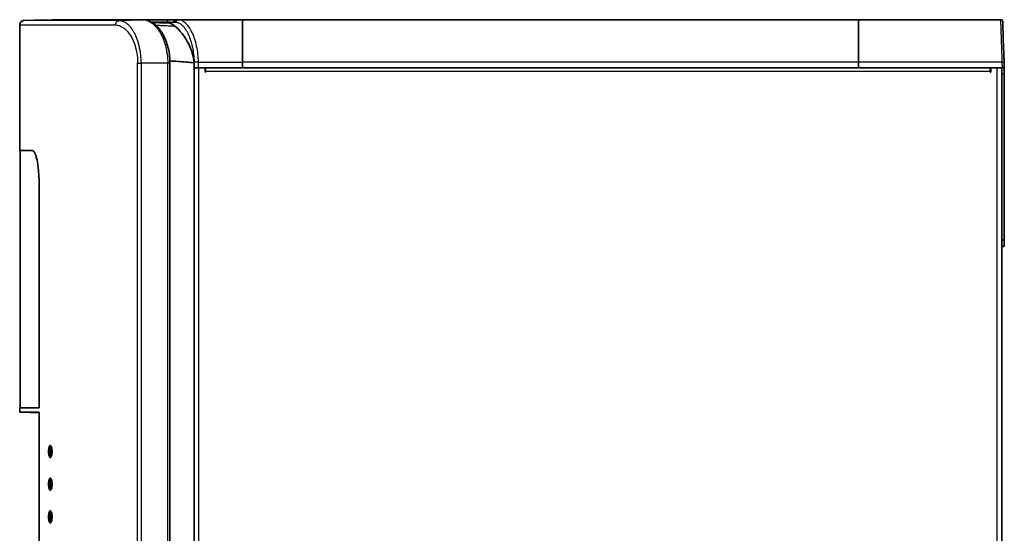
# Model space of a CAD drawing. Header units: millimetres. Extents: x 337 to 2741, y 389 to 1833.
# Tile 8 of 24: x 401 to 853, y 1598 to 1833. Entities that reach past the tile are written whole.
import ezdxf

# ---------------------------------------------------------------- set-up
doc = ezdxf.new("R2010")
doc.units = ezdxf.units.MM
doc.header["$LTSCALE"] = 5
doc.layers.add('0_CWD_4', color=7, linetype='Continuous', lineweight=25)
doc.layers.add('0_CWD_Line_035', color=7, linetype='Continuous', lineweight=35)

msp = doc.modelspace()

# ---------------------------------------------------------------- linework, layer by layer
at = {"layer": '0_CWD_4'}
for p, q in [((400.9, 1830.83), (444.77, 1830.83)), ((446.5, 1832.79), (457.39, 1833.17)), ((451.59, 1829.94), (451.59, 1829.94)), ((460.7, 1832.21), (460.7, 1832.21)), ((461.09, 1832.21), (468.41, 1832.21)), ((468.41, 1831.82), (468.41, 1832.21)), ((455.01, 1813.21), (456.64, 1813.21)), ((455.01, 1362.31), (455.01, 1813.21)), ((468.81, 1813.21), (456.64, 1813.21)), ((456.64, 1813.21), (456.64, 1362.37)), ((468.81, 1362.79), (468.81, 1813.21)), ((469.84, 1813.21), (468.81, 1813.21)), ((482.9, 1811.21), (482.9, 1363.21)), ((482.91, 1813.78), (503.03, 1813.76)), ((785.69, 1813.76), (503.03, 1813.76)), ((851.42, 1813.77), (785.69, 1813.76)), ((849.3, 1363.21), (849.3, 1811.21)), ((851.42, 1813.77), (851.51, 1811.21)), ((846.1, 1809.51), (486.1, 1809.51)), ((852.5, 1808.21), (851.3, 1808.21)), ((851.3, 1732.21), (852.5, 1732.21)), ((414.67, 1635.21), (414.14, 1635.21)), ((414.94, 1635.21), (414.67, 1635.21)), ((415.75, 1635.21), (414.94, 1635.21)), ((414.91, 1633.78), (415.23, 1633.78)), ((414.67, 1620.21), (414.14, 1620.21)), ((414.94, 1620.21), (414.67, 1620.21)), ((414.91, 1618.78), (415.23, 1618.78)), ((415.75, 1620.21), (414.94, 1620.21)), ((414.67, 1605.21), (414.14, 1605.21)), ((414.94, 1605.21), (414.67, 1605.21)), ((414.91, 1603.78), (415.23, 1603.78)), ((415.75, 1605.21), (414.94, 1605.21))]:
    msp.add_line(p, q, dxfattribs=at)
for centre, major_axis, ratio, start_param, end_param in [((453.56, 1832.17), (-0.001, 1), 0.883098, 6.282068, 6.321364), ((469.35, 1832.21), (0, 1), 0.936063, 6.283185, 7.853982), ((472.31, 1832.21), (0, 1), 0.921418, 0.000004, 1.720494), ((443.34, 1813.01), (5.74, -37.44), 0.991662, 1.417543, 1.437998)]:
    msp.add_ellipse(centre, major_axis=major_axis, ratio=ratio, start_param=start_param, end_param=end_param, dxfattribs=at)
for points, knots in [([(446.5, 1832.79), (439.3, 1832.8), (426.73, 1832.82), (415.35, 1832.83), (410.09, 1832.84), (408.09, 1832.84), (406.86, 1832.84), (403.98, 1832.84), (402.83, 1832.84), (402.83, 1832.84), (402.83, 1832.84)], [0, 0, 0, 0, 0.125, 0.25, 0.3125, 0.328125, 0.34375, 0.375, 0.5, 0.5001251, 0.5001251, 0.5001251, 0.5001251]), ([(412.44, 1833.18), (412.44, 1833.18), (412.45, 1833.18), (413.77, 1833.18), (418.03, 1833.18), (422.5, 1833.18), (426.81, 1833.18), (430.1, 1833.18), (432.38, 1833.18), (436.64, 1833.17), (443.46, 1833.17), (449.65, 1833.17), (452.94, 1833.17)], [0.4992677, 0.4992677, 0.4992677, 0.4992677, 0.4999998, 0.6249999, 0.6874999, 0.7499999, 0.8124999, 0.8281249, 0.84375, 0.875, 0.9375, 1, 1, 1, 1]), ([(444.79, 1830.83), (444.8, 1831.06), (444.85, 1831.3), (444.94, 1831.53), (445.02, 1831.76), (445.13, 1831.98), (445.29, 1832.16), (445.29, 1832.17), (445.29, 1832.17), (445.3, 1832.18), (445.45, 1832.35), (445.63, 1832.5), (445.83, 1832.6), (446.04, 1832.71), (446.27, 1832.78), (446.5, 1832.79)], [0.0040624, 0.0040624, 0.0040624, 0.0040624, 0.25, 0.25, 0.25, 0.5, 0.5, 0.5, 0.5075239, 0.5075239, 0.5075239, 0.75, 0.75, 0.75, 1, 1, 1, 1]), ([(444.79, 1830.82), (445.59, 1830.79), (446.35, 1830.62), (447.1, 1830.29), (447.86, 1829.96), (448.59, 1829.48), (449.29, 1828.86), (449.99, 1828.24), (450.65, 1827.48), (451.25, 1826.62), (451.86, 1825.75), (452.4, 1824.78), (452.88, 1823.73), (453.35, 1822.67), (453.76, 1821.53), (454.08, 1820.35), (454.4, 1819.17), (454.63, 1817.95), (454.79, 1816.75), (454.94, 1815.55), (455.02, 1814.38), (455.01, 1813.21)], [0, 0, 0, 0, 0.142857, 0.142857, 0.142857, 0.285714, 0.285714, 0.285714, 0.428571, 0.428571, 0.428571, 0.571429, 0.571429, 0.571429, 0.714286, 0.714286, 0.714286, 0.857143, 0.857143, 0.857143, 1, 1, 1, 1]), ([(456.64, 1813.21), (456.64, 1814.6), (456.56, 1815.97), (456.4, 1817.3), (456.36, 1817.63), (456.32, 1817.96), (456.27, 1818.29), (456.22, 1818.62), (456.17, 1818.95), (456.11, 1819.27), (455.99, 1819.92), (455.86, 1820.55), (455.71, 1821.16), (455.64, 1821.46), (455.56, 1821.76), (455.48, 1822.06), (455.4, 1822.35), (455.31, 1822.64), (455.22, 1822.93), (455.04, 1823.5), (454.85, 1824.06), (454.64, 1824.59), (454.44, 1825.12), (454.22, 1825.63), (454, 1826.11), (453.77, 1826.59), (453.53, 1827.05), (453.29, 1827.48), (453.04, 1827.91), (452.79, 1828.33), (452.52, 1828.71), (452.26, 1829.09), (452, 1829.45), (451.72, 1829.78), (451.45, 1830.11), (451.17, 1830.41), (450.89, 1830.69), (450.61, 1830.96), (450.32, 1831.21), (450.03, 1831.44), (449.89, 1831.55), (449.74, 1831.65), (449.59, 1831.75), (449.45, 1831.85), (449.3, 1831.94), (449.15, 1832.02), (448.86, 1832.19), (448.57, 1832.33), (448.27, 1832.45), (447.98, 1832.56), (447.68, 1832.64), (447.39, 1832.7), (447.09, 1832.76), (446.79, 1832.79), (446.5, 1832.79)], [0, 0, 0, 0, 0.125, 0.125, 0.125, 0.15625, 0.15625, 0.15625, 0.1875, 0.1875, 0.1875, 0.25, 0.25, 0.25, 0.28125, 0.28125, 0.28125, 0.3125, 0.3125, 0.3125, 0.375, 0.375, 0.375, 0.4375, 0.4375, 0.4375, 0.5, 0.5, 0.5, 0.5625, 0.5625, 0.5625, 0.625, 0.625, 0.625, 0.6875, 0.6875, 0.6875, 0.75, 0.75, 0.75, 0.78125, 0.78125, 0.78125, 0.8125, 0.8125, 0.8125, 0.875, 0.875, 0.875, 0.9375, 0.9375, 0.9375, 1, 1, 1, 1]), ([(457.39, 1833.17), (458.05, 1833.17), (458.71, 1833.05), (459.37, 1832.83), (459.7, 1832.71), (460.03, 1832.57), (460.36, 1832.4), (460.68, 1832.23), (461.01, 1832.04), (461.34, 1831.81), (461.66, 1831.58), (461.99, 1831.33), (462.3, 1831.05), (462.62, 1830.77), (462.93, 1830.47), (463.23, 1830.13), (463.54, 1829.8), (463.84, 1829.44), (464.13, 1829.05), (464.43, 1828.66), (464.72, 1828.25), (465, 1827.8), (465.27, 1827.36), (465.54, 1826.9), (465.8, 1826.41), (466.05, 1825.92), (466.3, 1825.41), (466.53, 1824.87), (466.76, 1824.33), (466.98, 1823.76), (467.18, 1823.17), (467.29, 1822.88), (467.38, 1822.58), (467.48, 1822.28), (467.57, 1821.98), (467.66, 1821.67), (467.74, 1821.36), (467.91, 1820.74), (468.06, 1820.1), (468.2, 1819.43), (468.26, 1819.1), (468.33, 1818.76), (468.38, 1818.43), (468.44, 1818.09), (468.49, 1817.75), (468.53, 1817.41), (468.71, 1816.04), (468.81, 1814.64), (468.81, 1813.21)], [0, 0, 0, 0, 0.1250001, 0.1250001, 0.1250001, 0.1875001, 0.1875001, 0.1875001, 0.2500001, 0.2500001, 0.2500001, 0.3125, 0.3125, 0.3125, 0.375, 0.375, 0.375, 0.4375, 0.4375, 0.4375, 0.5, 0.5, 0.5, 0.5625, 0.5625, 0.5625, 0.625, 0.625, 0.625, 0.6875, 0.6875, 0.6875, 0.71875, 0.71875, 0.71875, 0.75, 0.75, 0.75, 0.8125, 0.8125, 0.8125, 0.84375, 0.84375, 0.84375, 0.875, 0.875, 0.875, 1, 1, 1, 1]), ([(463.2, 1830.74), (463.36, 1830.73), (464.38, 1830.68), (465.41, 1830.63), (466.27, 1830.59)], [0.6050002, 0.6050002, 0.6050002, 0.6050002, 0.6666667, 1, 1, 1, 1]), ([(466.27, 1830.59), (467.58, 1830.53), (469.51, 1830.44), (471.44, 1830.35), (472.06, 1830.32)], [0, 0, 0, 0, 0.3333333, 0.4926161, 0.4926161, 0.4926161, 0.4926161]), ([(468.41, 1832.21), (468.65, 1832.21), (468.88, 1832.21), (469.13, 1832.2), (469.18, 1832.2), (469.24, 1832.19), (469.3, 1832.19), (469.49, 1832.18), (469.68, 1832.17), (469.87, 1832.16), (470, 1832.15), (470.12, 1832.14), (470.24, 1832.13), (470.37, 1832.13), (470.5, 1832.12), (470.64, 1832.11), (470.69, 1832.11), (470.74, 1832.1), (470.79, 1832.1), (470.93, 1832.09), (471.08, 1832.08), (471.22, 1832.07), (471.28, 1832.07), (471.34, 1832.07), (471.4, 1832.06)], [0.0000029, 0.0000029, 0.0000029, 0.0000029, 0.25, 0.25, 0.25, 0.3068883, 0.3068883, 0.3068883, 0.5000001, 0.5000001, 0.5000001, 0.6198837, 0.6198837, 0.6198837, 0.7500001, 0.7500001, 0.7500001, 0.7994512, 0.7994512, 0.7994512, 0.941873, 0.941873, 0.941873, 1, 1, 1, 1]), ([(472.92, 1833.21), (472.81, 1833.21), (472.68, 1833.19), (472.55, 1833.13), (472.43, 1833.07), (472.31, 1832.97), (472.22, 1832.86), (472.13, 1832.74), (472.06, 1832.59), (472.03, 1832.45), (472, 1832.31), (472, 1832.16), (472.02, 1832.04)], [0, 0, 0, 0, 0.25, 0.25, 0.25, 0.5, 0.5, 0.5, 0.75, 0.75, 0.75, 1, 1, 1, 1]), ([(472.71, 1832.02), (473.2, 1831.96), (473.7, 1831.83), (474.16, 1831.6), (474.28, 1831.54), (474.39, 1831.48), (474.5, 1831.41), (474.88, 1831.18), (475.25, 1830.88), (475.61, 1830.51), (475.78, 1830.34), (475.95, 1830.15), (476.12, 1829.95), (476.4, 1829.6), (476.69, 1829.21), (476.97, 1828.78), (477.21, 1828.42), (477.44, 1828.03), (477.67, 1827.62), (477.86, 1827.26), (478.04, 1826.89), (478.22, 1826.5), (478.5, 1825.91), (478.75, 1825.28), (478.98, 1824.64), (479.09, 1824.35), (479.19, 1824.06), (479.28, 1823.77), (479.44, 1823.27), (479.59, 1822.76), (479.73, 1822.24), (479.82, 1821.91), (479.9, 1821.58), (479.98, 1821.25), (480.02, 1821.04), (480.07, 1820.84), (480.11, 1820.63), (480.34, 1819.59), (480.52, 1818.5), (480.64, 1817.43), (480.65, 1817.37), (480.66, 1817.32), (480.66, 1817.26), (480.73, 1816.67), (480.79, 1816.07), (480.82, 1815.49), (480.87, 1814.89), (480.89, 1814.29), (480.9, 1813.7)], [0, 0, 0, 0, 0.1147846, 0.1147846, 0.1147846, 0.1428571, 0.1428571, 0.1428571, 0.2398419, 0.2398419, 0.2398419, 0.2857143, 0.2857143, 0.2857143, 0.3633505, 0.3633505, 0.3633505, 0.4285714, 0.4285714, 0.4285714, 0.4847319, 0.4847319, 0.4847319, 0.5714286, 0.5714286, 0.5714286, 0.6098262, 0.6098262, 0.6098262, 0.6744562, 0.6744562, 0.6744562, 0.7142857, 0.7142857, 0.7142857, 0.7379505, 0.7379505, 0.7379505, 0.8571429, 0.8571429, 0.8571429, 0.8633587, 0.8633587, 0.8633587, 0.9300919, 0.9300919, 0.9300919, 0.9999995, 0.9999995, 0.9999995, 0.9999995]), ([(482.91, 1813.78), (482.89, 1814.96), (482.81, 1816.16), (482.67, 1817.4), (482.53, 1818.64), (482.33, 1819.92), (482.07, 1821.12), (481.81, 1822.32), (481.5, 1823.45), (481.14, 1824.49), (480.79, 1825.53), (480.4, 1826.48), (479.95, 1827.39), (479.5, 1828.3), (479, 1829.16), (478.49, 1829.87), (477.97, 1830.58), (477.46, 1831.17), (476.93, 1831.65), (476.4, 1832.14), (475.85, 1832.52), (475.3, 1832.79), (474.75, 1833.06), (474.19, 1833.21), (473.61, 1833.21)], [0, 0, 0, 0, 0.125, 0.125, 0.125, 0.25, 0.25, 0.25, 0.375, 0.375, 0.375, 0.5, 0.5, 0.5, 0.625, 0.625, 0.625, 0.75, 0.75, 0.75, 0.875, 0.875, 0.875, 1, 1, 1, 1]), ([(850.78, 1833.21), (850.78, 1833.21), (850.78, 1833.05), (850.79, 1832.73), (850.8, 1832.41), (850.82, 1831.93), (850.84, 1831.3), (850.86, 1830.67), (850.89, 1829.9), (850.92, 1829), (850.95, 1828.09), (850.98, 1827.06), (851.02, 1825.93), (851.06, 1824.8), (851.1, 1823.56), (851.14, 1822.25), (851.18, 1820.94), (851.23, 1819.55), (851.28, 1818.13), (851.32, 1816.7), (851.37, 1815.24), (851.42, 1813.77)], [0, 0, 0, 0, 0.1428571, 0.1428571, 0.1428571, 0.2857143, 0.2857143, 0.2857143, 0.4285714, 0.4285714, 0.4285714, 0.5714286, 0.5714286, 0.5714286, 0.7142857, 0.7142857, 0.7142857, 0.8571429, 0.8571429, 0.8571429, 1, 1, 1, 1]), ([(482.91, 1813.78), (482.79, 1813.78), (482.66, 1813.78), (482.54, 1813.78), (482.41, 1813.78), (482.29, 1813.78), (482.17, 1813.78), (482.16, 1813.78), (482.16, 1813.78), (482.15, 1813.78), (482.03, 1813.77), (481.92, 1813.77), (481.81, 1813.77), (481.69, 1813.76), (481.58, 1813.76), (481.48, 1813.75), (481.39, 1813.75), (481.3, 1813.74), (481.23, 1813.74), (481.17, 1813.73), (481.11, 1813.73), (481.06, 1813.73), (481.06, 1813.73), (481.05, 1813.73), (481.04, 1813.72), (481, 1813.72), (480.96, 1813.72), (480.94, 1813.71), (480.91, 1813.71), (480.9, 1813.71), (480.9, 1813.7)], [0, 0, 0, 0, 0.1224476, 0.1224476, 0.1224476, 0.2451963, 0.2451963, 0.2451963, 0.25, 0.25, 0.25, 0.3694443, 0.3694443, 0.3694443, 0.5, 0.5, 0.5, 0.6318389, 0.6318389, 0.6318389, 0.75, 0.75, 0.75, 0.7633974, 0.7633974, 0.7633974, 0.8850372, 0.8850372, 0.8850372, 0.9999187, 0.9999187, 0.9999187, 0.9999187]), ([(482.9, 1811.21), (482.91, 1811.5), (482.91, 1811.79), (482.91, 1812.08), (482.91, 1812.36), (482.91, 1812.65), (482.91, 1812.93), (482.91, 1813.22), (482.91, 1813.5), (482.91, 1813.78)], [0.0000163, 0.0000163, 0.0000163, 0.0000163, 0.3333333, 0.3333333, 0.3333333, 0.6666667, 0.6666667, 0.6666667, 1, 1, 1, 1]), ([(852.42, 1813.77), (852.42, 1813.77), (852.39, 1813.79), (852.34, 1813.79), (852.29, 1813.79), (852.22, 1813.79), (852.13, 1813.79), (852.04, 1813.79), (851.93, 1813.79), (851.8, 1813.78), (851.68, 1813.78), (851.55, 1813.78), (851.42, 1813.77)], [0, 0, 0, 0, 0.25, 0.25, 0.25, 0.5, 0.5, 0.5, 0.75, 0.75, 0.75, 1, 1, 1, 1])]:
    msp.add_open_spline(points, degree=3, knots=knots, dxfattribs=at)
for points in [[(452.94, 1833.17), (453.13, 1833.17), (453.33, 1833.17), (453.52, 1833.17)], [(452.94, 1833.17), (452.95, 1833.17), (452.96, 1833.17), (452.97, 1833.17)], [(453.52, 1833.17), (454.78, 1833.17), (456.07, 1833.17), (457.39, 1833.17)], [(457.39, 1833.17), (457.4, 1833.17), (457.41, 1833.17), (457.43, 1833.17)], [(471.4, 1832.06), (471.61, 1832.05), (471.81, 1832.05), (472.02, 1832.04)], [(472.02, 1832.04), (472.25, 1832.03), (472.48, 1832.02), (472.71, 1832.02)], [(473.61, 1833.21), (473.5, 1833.21), (473.23, 1833.16), (472.87, 1832.87), (472.68, 1832.43), (472.68, 1832.14), (472.71, 1832.02)], [(475.97, 1830.12), (475.97, 1830.12), (475.97, 1830.12), (475.97, 1830.12)], [(450.23, 1827.92), (450.23, 1827.92), (450.23, 1827.92), (450.23, 1827.92)]]:
    msp.add_open_spline(points, degree=3, dxfattribs=at)
at = {"layer": '0_CWD_Line_035'}
for p, q in [((400.9, 1773.21), (400.9, 1830.83)), ((402.83, 1832.85), (412.45, 1833.19)), ((439.88, 1833.21), (469.35, 1833.21)), ((447.28, 1830.21), (447.28, 1830.21)), ((447.35, 1830.18), (447.35, 1830.18)), ((447.36, 1830.17), (447.36, 1830.17)), ((451.32, 1830.25), (451.32, 1830.25)), ((451.32, 1830.24), (451.32, 1830.24)), ((461.11, 1831.96), (461.12, 1831.96)), ((461.57, 1831.94), (469.53, 1831.67)), ((468.41, 1831.82), (468.56, 1831.82)), ((472.92, 1833.21), (472.31, 1833.21)), ((473.61, 1833.21), (503.03, 1833.21)), ((473.87, 1831.73), (473.87, 1831.73)), ((503.03, 1833.21), (503.03, 1813.76)), ((503.03, 1813.76), (503.03, 1833.21)), ((503.03, 1833.21), (785.69, 1833.21)), ((785.69, 1833.21), (785.69, 1813.76)), ((785.69, 1813.76), (785.69, 1833.21)), ((785.69, 1833.21), (850.78, 1833.21)), ((469.84, 1362.83), (469.84, 1813.21)), ((470.38, 1814.29), (470.38, 1814.29)), ((480.9, 1363.21), (480.9, 1811.21)), ((480.9, 1811.21), (482.9, 1811.21)), ((480.91, 1811.21), (480.9, 1811.21)), ((482.9, 1811.21), (485.9, 1811.21)), ((503.03, 1811.21), (482.9, 1811.21)), ((485.9, 1809.21), (485.9, 1811.21)), ((486.1, 1809.51), (486.1, 1811.21)), ((503.03, 1813.76), (503.03, 1811.21)), ((503.03, 1811.21), (503.03, 1813.76)), ((785.69, 1811.21), (503.03, 1811.21)), ((785.69, 1813.76), (785.69, 1811.21)), ((785.69, 1811.21), (785.69, 1813.76)), ((851.51, 1811.21), (785.69, 1811.21)), ((846.1, 1811.21), (846.1, 1809.51)), ((846.3, 1809.21), (846.3, 1811.21)), ((846.3, 1811.21), (849.3, 1811.21)), ((851.3, 1811.21), (851.3, 1363.21)), ((852.51, 1811.21), (851.51, 1811.21)), ((852.42, 1813.77), (852.45, 1812.9)), ((852.51, 1811.21), (852.45, 1812.9)), ((852.5, 1811.21), (852.5, 1808.21)), ((485.9, 1809.21), (486.1, 1809.21)), ((486.1, 1809.21), (486.1, 1809.51)), ((846.1, 1810.01), (846.3, 1810.01)), ((846.1, 1809.21), (846.1, 1809.51)), ((846.1, 1809.21), (846.3, 1809.21)), ((852.5, 1808.21), (852.5, 1732.21)), ((400.9, 1773.21), (401.1, 1773.21)), ((401.1, 1655.21), (401.1, 1773.21)), ((406.78, 1773.21), (406.75, 1773.21)), ((409.79, 1655.2), (409.79, 1758.21)), ((852.5, 1732.21), (852.5, 1729.21)), ((852.5, 1729.21), (851.3, 1729.21)), ((400.9, 1655.2), (401.39, 1655.21)), ((400.9, 1653.21), (400.9, 1655.2)), ((409.79, 1653.21), (400.9, 1653.21)), ((409.79, 1655.21), (401.1, 1655.21)), ((401.4, 1653.21), (409.79, 1652.92)), ((409.79, 1388.21), (409.79, 1653.21))]:
    msp.add_line(p, q, dxfattribs=at)
for centre, start, end in [((439.88, 1832.21), 106.0067, 109.3404), ((439.88, 1832.21), 90, 105.9019), ((850.78, 1832.21), 2.0218, 90.0005)]:
    msp.add_arc(centre, 1, start, end, dxfattribs=at)
for major_axis, start_param, end_param in [((-0.66, 18.93), 4.736439, 6.282476), ((-0.66, 18.93), 6.282566, 6.282864), ((0.66, -18.93), 4.452014, 4.688268)]:
    msp.add_ellipse((852.44, 1813.32), major_axis=major_axis, ratio=0.00001, start_param=start_param, end_param=end_param, dxfattribs=at)
for points, knots in [([(400.9, 1830.83), (400.9, 1831.01), (400.93, 1831.18), (401.03, 1831.55), (401.11, 1831.74), (401.34, 1832.11), (401.49, 1832.29), (401.83, 1832.54), (402.01, 1832.64), (402.4, 1832.79), (402.62, 1832.84), (402.83, 1832.84)], [0, 0, 0, 0, 0.0529119, 0.0529119, 0.1141872, 0.1141872, 0.1828087, 0.1828087, 0.2419744, 0.2419744, 0.3071008, 0.3071008, 0.3071008, 0.3071008]), ([(415.94, 1833.18), (418.23, 1833.18), (421.66, 1833.18), (429.91, 1833.18), (434.4, 1833.18), (439.61, 1833.17)], [5.042264, 5.042264, 5.042264, 5.042264, 9.959615, 9.959615, 14.016803, 14.016803, 14.016803, 14.016803]), ([(415.94, 1833.18), (416.58, 1833.18), (417.31, 1833.18), (421.29, 1833.18), (425.78, 1833.18), (437.38, 1833.18), (444.57, 1833.17), (452.97, 1833.17)], [4.955628, 4.955628, 4.955628, 4.955628, 6.33089, 6.33089, 11.65649, 11.65649, 17.07423, 17.07423, 17.07423, 17.07423]), ([(457.43, 1833.17), (458.79, 1833.17), (460.19, 1832.76), (462.83, 1831.2), (464.1, 1830.03), (466.39, 1826.99), (467.43, 1825.05), (468.9, 1820.95), (469.41, 1818.78), (469.78, 1815.46), (469.84, 1814.33), (469.84, 1813.21)], [0, 0, 0, 0, 0.751263, 0.751263, 1.520877, 1.520877, 2.305447, 2.305447, 2.987132, 2.987132, 3.32309, 3.32309, 3.32309, 3.32309]), ([(469.14, 1831.73), (469.01, 1831.76), (468.89, 1831.78), (468.65, 1831.82), (468.53, 1831.82), (468.41, 1831.82)], [-0.1991531, -0.1991531, -0.1991531, -0.1991531, -0.0997653, -0.0997653, -0.0001429, -0.0001429, -0.0001429, -0.0001429]), ([(468.41, 1831.82), (468.43, 1831.82), (468.46, 1831.82), (468.51, 1831.82), (468.52, 1831.82), (468.53, 1831.82)], [0.00015425, 0.00015425, 0.00015425, 0.00015425, 0.01113714, 0.01113714, 0.01355453, 0.01355453, 0.01355453, 0.01355453]), ([(469.14, 1831.73), (469.25, 1831.72), (469.37, 1831.7), (469.59, 1831.65), (469.7, 1831.63), (470.04, 1831.52), (470.27, 1831.43), (470.98, 1831.09), (471.47, 1830.78), (471.98, 1830.38)], [-0.6837685, -0.6837685, -0.6837685, -0.6837685, -0.5954375, -0.5954375, -0.5104066, -0.5104066, -0.3419307, -0.3419307, -0.0000612, -0.0000612, -0.0000612, -0.0000612]), ([(472.31, 1833.21), (472.06, 1833.21), (471.81, 1833.21), (471.55, 1833.21), (471.3, 1833.21), (471.05, 1833.21), (470.8, 1833.21), (470.55, 1833.21), (470.3, 1833.21), (470.06, 1833.21), (469.82, 1833.21), (469.58, 1833.21), (469.35, 1833.21)], [0, 0, 0, 0, 0.2499999, 0.2499999, 0.2499999, 0.4999999, 0.4999999, 0.4999999, 0.75, 0.75, 0.75, 0.9999984, 0.9999984, 0.9999984, 0.9999984]), ([(471.98, 1830.38), (473.25, 1829.39), (474.33, 1828.17), (475.97, 1826.17), (476.93, 1824.79), (478.97, 1821.1), (479.74, 1819.01), (480.52, 1815.99), (480.74, 1814.73), (480.84, 1813.43)], [-1.701584, -1.701584, -1.701584, -1.701584, -1.40235, -1.40235, -0.97689, -0.97689, -0.393366, -0.393366, -0.000002, -0.000002, -0.000002, -0.000002]), ([(469.82, 1814.33), (471.04, 1814.24), (472.26, 1814.16), (473.47, 1814.06), (475.95, 1813.88), (478.41, 1813.68), (480.84, 1813.42)], [0.540607, 0.540607, 0.540607, 0.540607, 0.6666667, 0.6666667, 0.6666667, 0.924441, 0.924441, 0.924441, 0.924441]), ([(480.84, 1813.43), (480.86, 1813.24), (480.87, 1813.05), (480.88, 1812.86), (480.89, 1812.67), (480.9, 1812.48), (480.9, 1812.29), (480.91, 1812.1), (480.91, 1811.91), (480.91, 1811.72)], [0.0000009, 0.0000009, 0.0000009, 0.0000009, 0.3333333, 0.3333333, 0.3333333, 0.6666667, 0.6666667, 0.6666667, 0.9999999, 0.9999999, 0.9999999, 0.9999999]), ([(480.91, 1812.93), (480.91, 1812.9), (480.91, 1812.88), (480.91, 1812.85), (480.91, 1812.82), (480.91, 1812.8), (480.91, 1812.77), (480.91, 1812.71), (480.91, 1812.66), (480.91, 1812.61), (480.91, 1812.55), (480.91, 1812.5), (480.91, 1812.44), (480.91, 1812.42), (480.91, 1812.39), (480.91, 1812.36), (480.91, 1812.17), (480.91, 1811.97), (480.91, 1811.79), (480.91, 1811.78), (480.91, 1811.76), (480.91, 1811.74), (480.91, 1811.54), (480.91, 1811.37), (480.91, 1811.21)], [0, 0, 0, 0, 0.0459354, 0.0459354, 0.0459354, 0.0941462, 0.0941462, 0.0941462, 0.1903203, 0.1903203, 0.1903203, 0.2840287, 0.2840287, 0.2840287, 0.3333333, 0.3333333, 0.3333333, 0.6352273, 0.6352273, 0.6352273, 0.6666667, 0.6666667, 0.6666667, 0.9999313, 0.9999313, 0.9999313, 0.9999313]), ([(400.9, 1773.21), (400.9, 1773.21), (400.9, 1773.21), (400.9, 1773.21), (401.44, 1773.21), (403.53, 1773.21), (404.92, 1773.21), (406.75, 1773.21)], [164.78544, 164.78544, 164.78544, 164.78544, 164.785442, 164.785442, 168.216853, 168.216853, 171.156084, 171.156084, 171.156084, 171.156084]), ([(409.79, 1758.21), (409.79, 1759.19), (409.77, 1760.15), (409.69, 1762.06), (409.62, 1762.99), (409.35, 1766.06), (409.08, 1767.65), (408.7, 1769.44), (408.55, 1770.06), (408.25, 1771.03), (408.12, 1771.4), (407.78, 1772.21), (407.58, 1772.59), (407.09, 1773.17), (406.87, 1773.21), (406.75, 1773.21)], [-1.019372, -1.019372, -1.019372, -1.019372, -0.928949, -0.928949, -0.838901, -0.838901, -0.62044, -0.62044, -0.482146, -0.482146, -0.375386, -0.375386, -0.214341, -0.214341, -0.000014, -0.000014, -0.000014, -0.000014]), ([(400.9, 1655.2), (400.9, 1655.2), (401.44, 1655.2), (403.69, 1655.19), (405.4, 1655.19), (408.35, 1655.2), (409.05, 1655.2), (409.79, 1655.2)], [-54.909253, -54.909253, -54.909253, -54.909253, -51.477839, -51.477839, -48.046425, -48.046425, -47.07951, -47.07951, -47.07951, -47.07951]), ([(402.05, 1655.21), (402.31, 1655.21), (402.64, 1655.21), (404.19, 1655.21), (405.89, 1655.21), (408.65, 1655.21), (409.14, 1655.21), (409.65, 1655.21)], [-52.686833, -52.686833, -52.686833, -52.686833, -51.407207, -51.407207, -47.980502, -47.980502, -47.291657, -47.291657, -47.291657, -47.291657]), ([(415.75, 1635.22), (415.75, 1635.4), (415.74, 1635.59), (415.72, 1635.96), (415.7, 1636.14), (415.64, 1636.63), (415.58, 1636.93), (415.43, 1637.47), (415.33, 1637.67), (415.15, 1637.94), (415.04, 1638.02), (414.83, 1638.02), (414.73, 1637.94), (414.54, 1637.67), (414.45, 1637.47), (414.3, 1636.94), (414.25, 1636.64), (414.19, 1636.15), (414.17, 1635.96), (414.15, 1635.59), (414.14, 1635.4), (414.14, 1635.21)], [-0.9289351, -0.9289351, -0.9289351, -0.9289351, -0.8750692, -0.8750692, -0.8213569, -0.8213569, -0.7189959, -0.7189959, -0.6002314, -0.6002314, -0.4711284, -0.4711284, -0.342107, -0.342107, -0.2207206, -0.2207206, -0.1140814, -0.1140814, -0.0570949, -0.0570949, -0.000001, -0.000001, -0.000001, -0.000001]), ([(414.14, 1635.21), (414.14, 1635.02), (414.15, 1634.83), (414.17, 1634.46), (414.19, 1634.28), (414.25, 1633.78), (414.3, 1633.49), (414.45, 1632.95), (414.54, 1632.75), (414.73, 1632.48), (414.83, 1632.41), (415.04, 1632.41), (415.15, 1632.48), (415.34, 1632.75), (415.43, 1632.95), (415.58, 1633.49), (415.64, 1633.79), (415.7, 1634.29), (415.72, 1634.47), (415.74, 1634.84), (415.75, 1635.03), (415.75, 1635.22)], [-0.9601849, -0.9601849, -0.9601849, -0.9601849, -0.9028596, -0.9028596, -0.8455817, -0.8455817, -0.7390018, -0.7390018, -0.615488, -0.615488, -0.479782, -0.479782, -0.3441517, -0.3441517, -0.2203731, -0.2203731, -0.1132287, -0.1132287, -0.0566588, -0.0566588, -0.000001, -0.000001, -0.000001, -0.000001]), ([(415.5, 1637.22), (415.46, 1637.22), (415.41, 1637.22), (415.31, 1637.19), (415.26, 1637.16), (415.11, 1637.03), (415.02, 1636.91), (414.87, 1636.59), (414.81, 1636.39), (414.73, 1636.03), (414.71, 1635.87), (414.68, 1635.55), (414.67, 1635.38), (414.67, 1635.21)], [-0.3395722, -0.3395722, -0.3395722, -0.3395722, -0.3032227, -0.3032227, -0.2573664, -0.2573664, -0.177857, -0.177857, -0.1006126, -0.1006126, -0.0504352, -0.0504352, -0.000001, -0.000001, -0.000001, -0.000001]), ([(414.91, 1633.78), (414.91, 1633.78), (414.91, 1633.78), (414.9, 1633.78), (414.9, 1633.79), (414.9, 1633.79), (414.9, 1633.8), (414.89, 1633.81), (414.89, 1633.82), (414.88, 1633.85), (414.87, 1633.87), (414.85, 1633.92), (414.84, 1633.96), (414.8, 1634.08), (414.78, 1634.17), (414.73, 1634.4), (414.71, 1634.56), (414.68, 1634.88), (414.67, 1635.05), (414.67, 1635.21)], [-0.162645, -0.162645, -0.162645, -0.162645, -0.1614451, -0.1614451, -0.1605883, -0.1605883, -0.1586058, -0.1586058, -0.1547066, -0.1547066, -0.1469581, -0.1469581, -0.1314035, -0.1314035, -0.1003359, -0.1003359, -0.0499632, -0.0499632, -0.000001, -0.000001, -0.000001, -0.000001]), ([(415.54, 1637.07), (415.45, 1636.99), (415.36, 1636.88), (415.16, 1636.52), (415.09, 1636.29), (415.02, 1636), (414.99, 1635.84), (414.95, 1635.53), (414.94, 1635.37), (414.94, 1635.21)], [0.2633421, 0.2633421, 0.2633421, 0.2633421, 0.3443065, 0.3443065, 0.4677918, 0.4677918, 0.585158, 0.585158, 0.6974819, 0.6974819, 0.6974819, 0.6974819]), ([(415.23, 1633.78), (415.23, 1633.78), (415.23, 1633.79), (415.22, 1633.8), (415.22, 1633.81), (415.21, 1633.83), (415.2, 1633.84), (415.19, 1633.87), (415.18, 1633.9), (415.15, 1633.98), (415.13, 1634.03), (415.08, 1634.2), (415.05, 1634.31), (415, 1634.56), (414.98, 1634.69), (414.95, 1634.95), (414.94, 1635.08), (414.94, 1635.21)], [0.0000055, 0.0000055, 0.0000055, 0.0000055, 0.0020149, 0.0020149, 0.0037952, 0.0037952, 0.007418, 0.007418, 0.0146202, 0.0146202, 0.0289912, 0.0289912, 0.0575608, 0.0575608, 0.0851178, 0.0851178, 0.1125499, 0.1125499, 0.1125499, 0.1125499]), ([(415.5, 1633.21), (415.49, 1633.21), (415.47, 1633.21), (415.46, 1633.21), (415.45, 1633.21), (415.45, 1633.21), (415.44, 1633.21), (415.4, 1633.21), (415.36, 1633.22), (415.32, 1633.24), (415.28, 1633.26), (415.23, 1633.29), (415.18, 1633.33), (415.13, 1633.38), (415.09, 1633.43), (415.04, 1633.51), (414.99, 1633.59), (414.95, 1633.68), (414.91, 1633.78)], [0.6234642, 0.6234642, 0.6234642, 0.6234642, 0.6551553, 0.6551553, 0.6551553, 0.6666667, 0.6666667, 0.6666667, 0.75, 0.75, 0.75, 0.8333333, 0.8333333, 0.8333333, 0.9166667, 0.9166667, 0.9166667, 0.9999994, 0.9999994, 0.9999994, 0.9999994]), ([(415.23, 1633.78), (415.28, 1633.67), (415.35, 1633.57), (415.45, 1633.44), (415.5, 1633.39), (415.54, 1633.36)], [-0.15515991, -0.15515991, -0.15515991, -0.15515991, -0.1323191, -0.1323191, -0.11726825, -0.11726825, -0.11726825, -0.11726825]), ([(415.75, 1620.22), (415.75, 1620.4), (415.74, 1620.59), (415.72, 1620.96), (415.7, 1621.14), (415.64, 1621.63), (415.58, 1621.93), (415.43, 1622.47), (415.33, 1622.67), (415.15, 1622.94), (415.04, 1623.02), (414.83, 1623.02), (414.73, 1622.94), (414.54, 1622.67), (414.45, 1622.47), (414.3, 1621.94), (414.25, 1621.64), (414.19, 1621.15), (414.17, 1620.96), (414.15, 1620.59), (414.14, 1620.4), (414.14, 1620.21)], [-0.9289349, -0.9289349, -0.9289349, -0.9289349, -0.8750691, -0.8750691, -0.8213569, -0.8213569, -0.7189959, -0.7189959, -0.6002314, -0.6002314, -0.4711284, -0.4711284, -0.342107, -0.342107, -0.2207206, -0.2207206, -0.1140814, -0.1140814, -0.0570949, -0.0570949, -0.000001, -0.000001, -0.000001, -0.000001]), ([(415.5, 1622.22), (415.46, 1622.22), (415.41, 1622.22), (415.31, 1622.19), (415.26, 1622.16), (415.11, 1622.03), (415.02, 1621.91), (414.87, 1621.59), (414.81, 1621.39), (414.73, 1621.03), (414.71, 1620.87), (414.68, 1620.55), (414.67, 1620.38), (414.67, 1620.21)], [-0.3395722, -0.3395722, -0.3395722, -0.3395722, -0.3032227, -0.3032227, -0.2573664, -0.2573664, -0.177857, -0.177857, -0.1006126, -0.1006126, -0.0504352, -0.0504352, -0.000001, -0.000001, -0.000001, -0.000001]), ([(415.54, 1622.07), (415.45, 1621.99), (415.36, 1621.88), (415.16, 1621.52), (415.09, 1621.29), (415.02, 1621), (414.99, 1620.84), (414.95, 1620.53), (414.94, 1620.37), (414.94, 1620.21)], [0.2633423, 0.2633423, 0.2633423, 0.2633423, 0.3443067, 0.3443067, 0.4677921, 0.4677921, 0.5851585, 0.5851585, 0.6974824, 0.6974824, 0.6974824, 0.6974824]), ([(414.14, 1620.21), (414.14, 1620.02), (414.15, 1619.83), (414.17, 1619.46), (414.19, 1619.28), (414.25, 1618.78), (414.3, 1618.49), (414.45, 1617.95), (414.54, 1617.75), (414.73, 1617.48), (414.83, 1617.41), (415.04, 1617.41), (415.15, 1617.48), (415.34, 1617.75), (415.43, 1617.95), (415.58, 1618.49), (415.64, 1618.79), (415.7, 1619.29), (415.72, 1619.47), (415.74, 1619.84), (415.75, 1620.03), (415.75, 1620.22)], [-0.9601849, -0.9601849, -0.9601849, -0.9601849, -0.9028596, -0.9028596, -0.8455817, -0.8455817, -0.7390018, -0.7390018, -0.615488, -0.615488, -0.479782, -0.479782, -0.3441517, -0.3441517, -0.2203731, -0.2203731, -0.1132287, -0.1132287, -0.0566588, -0.0566588, -0.000001, -0.000001, -0.000001, -0.000001]), ([(414.91, 1618.78), (414.91, 1618.78), (414.91, 1618.78), (414.9, 1618.78), (414.9, 1618.79), (414.9, 1618.79), (414.9, 1618.8), (414.89, 1618.81), (414.89, 1618.82), (414.88, 1618.85), (414.87, 1618.87), (414.85, 1618.92), (414.84, 1618.96), (414.8, 1619.08), (414.78, 1619.17), (414.73, 1619.4), (414.71, 1619.56), (414.68, 1619.88), (414.67, 1620.05), (414.67, 1620.21)], [-0.162645, -0.162645, -0.162645, -0.162645, -0.1614451, -0.1614451, -0.1605883, -0.1605883, -0.1586058, -0.1586058, -0.1547066, -0.1547066, -0.1469581, -0.1469581, -0.1314035, -0.1314035, -0.1003359, -0.1003359, -0.0499632, -0.0499632, -0.000001, -0.000001, -0.000001, -0.000001]), ([(415.5, 1618.21), (415.49, 1618.21), (415.47, 1618.21), (415.46, 1618.21), (415.45, 1618.21), (415.45, 1618.21), (415.44, 1618.21), (415.4, 1618.21), (415.36, 1618.22), (415.32, 1618.24), (415.28, 1618.26), (415.23, 1618.29), (415.18, 1618.33), (415.13, 1618.38), (415.09, 1618.43), (415.04, 1618.51), (414.99, 1618.59), (414.95, 1618.68), (414.91, 1618.78)], [0.6234642, 0.6234642, 0.6234642, 0.6234642, 0.6551553, 0.6551553, 0.6551553, 0.6666667, 0.6666667, 0.6666667, 0.75, 0.75, 0.75, 0.8333333, 0.8333333, 0.8333333, 0.9166667, 0.9166667, 0.9166667, 0.9999994, 0.9999994, 0.9999994, 0.9999994]), ([(415.23, 1618.78), (415.23, 1618.78), (415.23, 1618.79), (415.22, 1618.8), (415.22, 1618.81), (415.21, 1618.83), (415.2, 1618.84), (415.19, 1618.87), (415.18, 1618.9), (415.15, 1618.98), (415.13, 1619.03), (415.08, 1619.2), (415.05, 1619.31), (415, 1619.56), (414.98, 1619.69), (414.95, 1619.95), (414.94, 1620.08), (414.94, 1620.21)], [0.0000055, 0.0000055, 0.0000055, 0.0000055, 0.0020149, 0.0020149, 0.0037952, 0.0037952, 0.007418, 0.007418, 0.0146202, 0.0146202, 0.0289912, 0.0289912, 0.0575608, 0.0575608, 0.0851178, 0.0851178, 0.1125499, 0.1125499, 0.1125499, 0.1125499]), ([(415.23, 1618.78), (415.28, 1618.67), (415.35, 1618.57), (415.45, 1618.44), (415.5, 1618.39), (415.54, 1618.36)], [-0.15515981, -0.15515981, -0.15515981, -0.15515981, -0.13231909, -0.13231909, -0.11726825, -0.11726825, -0.11726825, -0.11726825]), ([(415.75, 1605.22), (415.75, 1605.4), (415.74, 1605.59), (415.72, 1605.96), (415.7, 1606.14), (415.64, 1606.63), (415.58, 1606.93), (415.43, 1607.47), (415.33, 1607.67), (415.15, 1607.94), (415.04, 1608.02), (414.83, 1608.02), (414.73, 1607.94), (414.54, 1607.67), (414.45, 1607.47), (414.3, 1606.94), (414.25, 1606.64), (414.19, 1606.15), (414.17, 1605.96), (414.15, 1605.59), (414.14, 1605.4), (414.14, 1605.21)], [-0.9289346, -0.9289346, -0.9289346, -0.9289346, -0.8750691, -0.8750691, -0.8213569, -0.8213569, -0.7189959, -0.7189959, -0.6002313, -0.6002313, -0.4711283, -0.4711283, -0.342107, -0.342107, -0.2207206, -0.2207206, -0.1140814, -0.1140814, -0.0570949, -0.0570949, -0.000001, -0.000001, -0.000001, -0.000001]), ([(414.14, 1605.21), (414.14, 1605.02), (414.15, 1604.83), (414.17, 1604.46), (414.19, 1604.28), (414.25, 1603.78), (414.3, 1603.49), (414.45, 1602.95), (414.54, 1602.75), (414.73, 1602.48), (414.83, 1602.41), (415.04, 1602.41), (415.15, 1602.48), (415.34, 1602.75), (415.43, 1602.95), (415.58, 1603.49), (415.64, 1603.79), (415.7, 1604.29), (415.72, 1604.47), (415.74, 1604.84), (415.75, 1605.03), (415.75, 1605.22)], [-0.9601849, -0.9601849, -0.9601849, -0.9601849, -0.9028596, -0.9028596, -0.8455817, -0.8455817, -0.7390018, -0.7390018, -0.615488, -0.615488, -0.479782, -0.479782, -0.3441517, -0.3441517, -0.2203731, -0.2203731, -0.1132287, -0.1132287, -0.0566588, -0.0566588, -0.000001, -0.000001, -0.000001, -0.000001]), ([(415.5, 1607.22), (415.46, 1607.22), (415.41, 1607.22), (415.31, 1607.19), (415.26, 1607.16), (415.11, 1607.03), (415.02, 1606.91), (414.87, 1606.59), (414.81, 1606.39), (414.73, 1606.03), (414.71, 1605.87), (414.68, 1605.55), (414.67, 1605.38), (414.67, 1605.21)], [-0.3395722, -0.3395722, -0.3395722, -0.3395722, -0.3032227, -0.3032227, -0.2573664, -0.2573664, -0.177857, -0.177857, -0.1006126, -0.1006126, -0.0504352, -0.0504352, -0.000001, -0.000001, -0.000001, -0.000001]), ([(414.91, 1603.78), (414.91, 1603.78), (414.91, 1603.78), (414.9, 1603.78), (414.9, 1603.79), (414.9, 1603.79), (414.9, 1603.8), (414.89, 1603.81), (414.89, 1603.82), (414.88, 1603.85), (414.87, 1603.87), (414.85, 1603.92), (414.84, 1603.96), (414.8, 1604.08), (414.78, 1604.17), (414.73, 1604.4), (414.71, 1604.56), (414.68, 1604.88), (414.67, 1605.05), (414.67, 1605.21)], [-0.162645, -0.162645, -0.162645, -0.162645, -0.1614451, -0.1614451, -0.1605883, -0.1605883, -0.1586058, -0.1586058, -0.1547066, -0.1547066, -0.1469581, -0.1469581, -0.1314035, -0.1314035, -0.1003359, -0.1003359, -0.0499632, -0.0499632, -0.000001, -0.000001, -0.000001, -0.000001]), ([(415.5, 1603.21), (415.49, 1603.21), (415.47, 1603.21), (415.46, 1603.21), (415.45, 1603.21), (415.45, 1603.21), (415.44, 1603.21), (415.4, 1603.21), (415.36, 1603.22), (415.32, 1603.24), (415.28, 1603.26), (415.23, 1603.29), (415.18, 1603.33), (415.13, 1603.38), (415.09, 1603.43), (415.04, 1603.51), (414.99, 1603.59), (414.95, 1603.68), (414.91, 1603.78)], [0.6234642, 0.6234642, 0.6234642, 0.6234642, 0.6551553, 0.6551553, 0.6551553, 0.6666667, 0.6666667, 0.6666667, 0.75, 0.75, 0.75, 0.8333333, 0.8333333, 0.8333333, 0.9166667, 0.9166667, 0.9166667, 0.9999994, 0.9999994, 0.9999994, 0.9999994]), ([(415.54, 1607.07), (415.45, 1606.99), (415.36, 1606.88), (415.16, 1606.52), (415.09, 1606.29), (415.02, 1606), (414.99, 1605.84), (414.95, 1605.53), (414.94, 1605.37), (414.94, 1605.21)], [0.2633418, 0.2633418, 0.2633418, 0.2633418, 0.3443061, 0.3443061, 0.4677913, 0.4677913, 0.5851574, 0.5851574, 0.6974811, 0.6974811, 0.6974811, 0.6974811]), ([(415.23, 1603.78), (415.23, 1603.78), (415.23, 1603.79), (415.22, 1603.8), (415.22, 1603.81), (415.21, 1603.83), (415.2, 1603.84), (415.19, 1603.87), (415.18, 1603.9), (415.15, 1603.98), (415.13, 1604.03), (415.08, 1604.2), (415.05, 1604.31), (415, 1604.56), (414.98, 1604.69), (414.95, 1604.95), (414.94, 1605.08), (414.94, 1605.21)], [0.0000055, 0.0000055, 0.0000055, 0.0000055, 0.0020149, 0.0020149, 0.0037952, 0.0037952, 0.007418, 0.007418, 0.0146202, 0.0146202, 0.0289912, 0.0289912, 0.0575608, 0.0575608, 0.0851178, 0.0851178, 0.1125499, 0.1125499, 0.1125499, 0.1125499]), ([(415.23, 1603.78), (415.28, 1603.67), (415.35, 1603.57), (415.45, 1603.44), (415.5, 1603.39), (415.54, 1603.36)], [-0.15515991, -0.15515991, -0.15515991, -0.15515991, -0.13231909, -0.13231909, -0.11726825, -0.11726825, -0.11726825, -0.11726825])]:
    msp.add_open_spline(points, degree=3, knots=knots, dxfattribs=at)
for points in [[(402.83, 1832.84), (402.83, 1832.84), (402.83, 1832.84), (402.83, 1832.84)], [(452.97, 1833.17), (452.98, 1833.17), (452.98, 1833.17), (452.98, 1833.17)], [(452.98, 1833.17), (453.17, 1833.17), (453.37, 1833.17), (453.56, 1833.17)], [(453.56, 1833.17), (453.73, 1833.17), (453.9, 1833.17), (454.08, 1833.17)], [(457.18, 1833.17), (457.26, 1833.17), (457.34, 1833.17), (457.43, 1833.17)], [(464.99, 1831.82), (466.1, 1831.82), (467.24, 1831.82), (468.41, 1831.82)], [(469.25, 1831.71), (468.87, 1831.71), (468.51, 1831.71), (468.14, 1831.71)], [(473.61, 1833.21), (473.39, 1833.21), (473.16, 1833.21), (472.92, 1833.21)], [(473.91, 1831.71), (473.91, 1831.71), (473.91, 1831.71), (473.91, 1831.71)], [(449.46, 1828.7), (449.46, 1828.71), (449.46, 1828.71), (449.46, 1828.71)], [(468.78, 1814.4), (468.78, 1814.4), (468.78, 1814.4), (468.78, 1814.4)]]:
    msp.add_open_spline(points, degree=3, dxfattribs=at)

doc.saveas('drawing.dxf')
